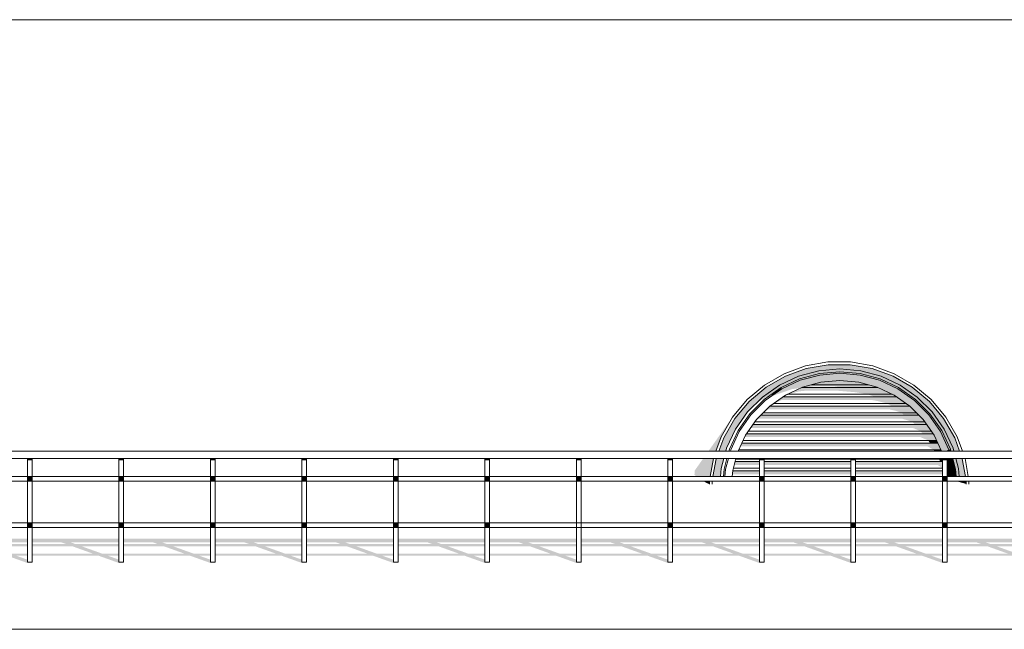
# Model space of a CAD drawing. Header units: millimetres. Extents: x -95523 to 190468, y -7401 to 17692.
# Tile 104 of 139: x 115565 to 120880, y 12304 to 15594. Entities that reach past the tile are written whole.
import ezdxf

# ---------------------------------------------------------------- set-up
doc = ezdxf.new("R2010")
doc.units = ezdxf.units.MM
doc.header["$MEASUREMENT"] = 0
for name, color, linetype in [('1_Кровля (плоская)', 7, 'Continuous'), ('1_Окна слуховые', 7, 'Continuous'), ('Новый_1_Ограждение кровли', 7, 'Continuous')]:
    doc.layers.add(name, color=color, linetype=linetype)
for name, color, linetype, lineweight in [('1_Кровля (плоская)_Ном._пера__120', 7, 'Continuous', 5), ('1_Окна слуховые_Ном._пера__120', 7, 'Continuous', 5), ('Новый_1_Ограждение кровли_Ном._пера__120', 7, 'Continuous', 5)]:
    doc.layers.add(name, color=color, linetype=linetype, lineweight=lineweight)

# ---------------------------------------------------------------- blocks, each defined once
blk = doc.blocks.new('Элемент Разреза_119_1', base_point=(95180.8, -197.5))
at = {"layer": '1_Кровля (плоская)', "linetype": 'Continuous', "lineweight": 0, "true_color": 0x000000}
for points in [[(119365.1, 13337), (119339.3, 13266), (119376.6, 13266), (119380.7, 13281.2), (119428.6, 13384), (119493.6, 13476.9), (119573.8, 13557), (119666.7, 13622.1), (119769.5, 13670), (119879.1, 13699.4), (119992, 13709.3), (120105, 13699.4), (120214.5, 13670), (120317.3, 13622.1), (120410.2, 13557), (120490.4, 13476.9), (120555.5, 13384), (120603.4, 13281.2), (120607.4, 13266), (120638, 13266), (120612.2, 13337), (120552.2, 13440.8), (120475.2, 13532.7), (120383.3, 13609.8), (120279.4, 13669.8), (120166.7, 13710.8), (120048.6, 13731.6), (119928.7, 13731.6), (119810.6, 13710.8), (119697.9, 13669.8), (119594, 13609.8), (119502.2, 13532.7), (119425.1, 13440.8)], [(119283, 13266), (119323.3, 13266), (119351.5, 13343.3), (119412.7, 13449.5)], [(119207.2, 13139.4), (119218, 13128.5), (119292, 13128.5), (119309.2, 13226), (119254.8, 13226), (119208.7, 13160.9)], [(119307.4, 13129.5), (119308.8, 13128.5), (119347.6, 13128.5), (119351.3, 13171.6), (119365.9, 13226), (119324.7, 13226), (119324.1, 13224.3)], [(120652.6, 13226), (120618.2, 13226), (120632.7, 13171.6), (120636.5, 13128.5), (120670.1, 13128.5), (120653.2, 13224.3)], [(119288.3, 13087.6), (119288.3, 13103.5), (119254.2, 13103.5), (119277.1, 13091.6)], [(120619.1, 13103.5), (120663.6, 13091.4), (120674.1, 13087.6), (120674.1, 13103.5)], [(115137.4, 12712.7), (115137.4, 12700.4), (115498.1, 12700.4), (115603.8, 12662.5), (115628.8, 12662.5), (115631.3, 12666), (115606.3, 12666), (115606.3, 12679.5), (115548.1, 12700.4), (115606.3, 12700.4), (115606.3, 12712.7), (115514, 12712.7), (115407.1, 12751.1), (115606.3, 12751.1), (115606.3, 12763.3), (115373, 12763.3), (115344, 12773.7), (115606.3, 12773.7), (115606.3, 12793.3), (115137.4, 12793.3), (115137.4, 12773.7), (115294, 12773.7), (115323, 12763.3), (115137.4, 12763.3), (115137.4, 12751.1), (115357.1, 12751.1), (115464, 12712.7)], [(115631.3, 12712.7), (115631.3, 12700.4), (115992, 12700.4), (116097.8, 12662.5), (116122.8, 12662.5), (116125.3, 12666), (116100.3, 12666), (116100.3, 12679.5), (116042, 12700.4), (116100.3, 12700.4), (116100.3, 12712.7), (116008, 12712.7), (115901, 12751.1), (116100.3, 12751.1), (116100.3, 12763.3), (115867, 12763.3), (115837.9, 12773.7), (116100.3, 12773.7), (116100.3, 12793.3), (115631.3, 12793.3), (115631.3, 12773.7), (115787.9, 12773.7), (115817, 12763.3), (115631.3, 12763.3), (115631.3, 12751.1), (115851, 12751.1), (115958, 12712.7)], [(116125.3, 12712.7), (116125.3, 12700.4), (116486, 12700.4), (116591.7, 12662.5), (116616.7, 12662.5), (116619.2, 12666), (116594.2, 12666), (116594.2, 12679.5), (116536, 12700.4), (116594.2, 12700.4), (116594.2, 12712.7), (116501.9, 12712.7), (116395, 12751.1), (116594.2, 12751.1), (116594.2, 12763.3), (116361, 12763.3), (116331.9, 12773.7), (116594.2, 12773.7), (116594.2, 12793.3), (116125.3, 12793.3), (116125.3, 12773.7), (116281.9, 12773.7), (116311, 12763.3), (116125.3, 12763.3), (116125.3, 12751.1), (116345, 12751.1), (116451.9, 12712.7)], [(116619.2, 12700.4), (116979.9, 12700.4), (117085.7, 12662.5), (117110.7, 12662.5), (117113.2, 12666), (117088.2, 12666), (117088.2, 12679.5), (117029.9, 12700.4), (117088.2, 12700.4), (117088.2, 12712.7), (116995.9, 12712.7), (116888.9, 12751.1), (117088.2, 12751.1), (117088.2, 12763.3), (116854.9, 12763.3), (116825.8, 12773.7), (117088.2, 12773.7), (117088.2, 12793.3), (116619.2, 12793.3), (116619.2, 12773.7), (116775.8, 12773.7), (116804.9, 12763.3), (116619.2, 12763.3), (116619.2, 12751.1), (116838.9, 12751.1), (116945.9, 12712.7), (116619.2, 12712.7)], [(117113.2, 12712.7), (117113.2, 12700.4), (117473.9, 12700.4), (117579.6, 12662.5), (117604.6, 12662.5), (117607.1, 12666), (117582.1, 12666), (117582.1, 12679.5), (117523.9, 12700.4), (117582.1, 12700.4), (117582.1, 12712.7), (117489.8, 12712.7), (117382.9, 12751.1), (117582.1, 12751.1), (117582.1, 12763.3), (117348.9, 12763.3), (117319.8, 12773.7), (117582.1, 12773.7), (117582.1, 12793.3), (117113.2, 12793.3), (117113.2, 12773.7), (117269.8, 12773.7), (117298.9, 12763.3), (117113.2, 12763.3), (117113.2, 12751.1), (117332.9, 12751.1), (117439.8, 12712.7)], [(117607.1, 12700.4), (117967.8, 12700.4), (118073.6, 12662.5), (118098.6, 12662.5), (118101.1, 12666), (118076.1, 12666), (118076.1, 12679.5), (118017.8, 12700.4), (118076.1, 12700.4), (118076.1, 12712.7), (117983.8, 12712.7), (117876.9, 12751.1), (118076.1, 12751.1), (118076.1, 12763.3), (117842.8, 12763.3), (117813.8, 12773.7), (118076.1, 12773.7), (118076.1, 12793.3), (117607.1, 12793.3), (117607.1, 12773.7), (117763.8, 12773.7), (117792.8, 12763.3), (117607.1, 12763.3), (117607.1, 12751.1), (117826.9, 12751.1), (117933.8, 12712.7), (117607.1, 12712.7)], [(118101.1, 12700.4), (118461.8, 12700.4), (118567.5, 12662.5), (118592.5, 12662.5), (118595.1, 12666), (118570.1, 12666), (118570.1, 12679.5), (118511.8, 12700.4), (118570.1, 12700.4), (118570.1, 12712.7), (118477.8, 12712.7), (118370.8, 12751.1), (118570.1, 12751.1), (118570.1, 12763.3), (118336.8, 12763.3), (118307.7, 12773.7), (118570.1, 12773.7), (118570.1, 12793.3), (118101.1, 12793.3), (118101.1, 12773.7), (118257.7, 12773.7), (118286.8, 12763.3), (118101.1, 12763.3), (118101.1, 12751.1), (118320.8, 12751.1), (118427.8, 12712.7), (118101.1, 12712.7)], [(118595.1, 12700.4), (118955.7, 12700.4), (119061.5, 12662.5), (119086.5, 12662.5), (119089, 12666), (119064, 12666), (119064, 12679.5), (119005.7, 12700.4), (119064, 12700.4), (119064, 12712.7), (118971.7, 12712.7), (118864.8, 12751.1), (119064, 12751.1), (119064, 12763.3), (118830.7, 12763.3), (118801.7, 12773.7), (119064, 12773.7), (119064, 12793.3), (118595.1, 12793.3), (118595.1, 12773.7), (118751.7, 12773.7), (118780.7, 12763.3), (118595.1, 12763.3), (118595.1, 12751.1), (118814.8, 12751.1), (118921.7, 12712.7), (118595.1, 12712.7)], [(119089, 12712.7), (119089, 12700.4), (119449.7, 12700.4), (119555.4, 12662.5), (119580.4, 12662.5), (119583, 12666), (119558, 12666), (119558, 12679.5), (119499.7, 12700.4), (119558, 12700.4), (119558, 12712.7), (119465.7, 12712.7), (119358.7, 12751.1), (119558, 12751.1), (119558, 12763.3), (119324.7, 12763.3), (119295.6, 12773.7), (119558, 12773.7), (119558, 12793.3), (119089, 12793.3), (119089, 12773.7), (119245.6, 12773.7), (119274.7, 12763.3), (119089, 12763.3), (119089, 12751.1), (119308.7, 12751.1), (119415.7, 12712.7)], [(119583, 12700.4), (119943.7, 12700.4), (120049.4, 12662.5), (120074.4, 12662.5), (120076.9, 12666), (120051.9, 12666), (120051.9, 12679.5), (119993.7, 12700.4), (120051.9, 12700.4), (120051.9, 12712.7), (119959.6, 12712.7), (119852.7, 12751.1), (120051.9, 12751.1), (120051.9, 12763.3), (119818.6, 12763.3), (119789.6, 12773.7), (120051.9, 12773.7), (120051.9, 12793.3), (119583, 12793.3), (119583, 12773.7), (119739.6, 12773.7), (119768.6, 12763.3), (119583, 12763.3), (119583, 12751.1), (119802.7, 12751.1), (119909.6, 12712.7), (119583, 12712.7)], [(120076.9, 12712.7), (120076.9, 12700.4), (120437.6, 12700.4), (120543.4, 12662.5), (120568.4, 12662.5), (120570.9, 12666), (120545.9, 12666), (120545.9, 12679.5), (120487.6, 12700.4), (120545.9, 12700.4), (120545.9, 12712.7), (120453.6, 12712.7), (120346.6, 12751.1), (120545.9, 12751.1), (120545.9, 12763.3), (120312.6, 12763.3), (120283.5, 12773.7), (120545.9, 12773.7), (120545.9, 12793.3), (120076.9, 12793.3), (120076.9, 12773.7), (120233.5, 12773.7), (120262.6, 12763.3), (120076.9, 12763.3), (120076.9, 12751.1), (120296.6, 12751.1), (120403.6, 12712.7)], [(120570.9, 12712.7), (120570.9, 12700.4), (120931.6, 12700.5), (121037.3, 12662.5), (121062.3, 12662.5), (121064.8, 12666), (121039.8, 12666), (121039.8, 12679.5), (120981.6, 12700.5), (121039.8, 12700.5), (121039.8, 12712.7), (120947.5, 12712.7), (120840.6, 12751.1), (121039.8, 12751.1), (121039.8, 12763.3), (120806.6, 12763.3), (120777.5, 12773.7), (121039.8, 12773.7), (121039.8, 12793.3), (120570.9, 12793.3), (120570.9, 12773.7), (120727.5, 12773.7), (120756.6, 12763.3), (120570.9, 12763.3), (120570.9, 12751.1), (120790.6, 12751.1), (120897.5, 12712.7)]]:
    blk.add_hatch(color=18, dxfattribs=at).paths.add_polyline_path(points)
at = {"layer": '1_Кровля (плоская)_Ном._пера__120', "color": 7, "linetype": 'Continuous', "lineweight": 5}
for p, q in [((123880.4, 15594.3), (108891.6, 15594.2)), ((108678.4, 12303.6), (145817.9, 12303.7))]:
    blk.add_line(p, q, dxfattribs=at)
blk = doc.blocks.new('Элемент Разреза_120_1', base_point=(95180.8, -197.5))
at = {"layer": '1_Кровля (плоская)_Ном._пера__120', "color": 7, "linetype": 'Continuous', "lineweight": 5}
blk.add_line((108891.6, 15594.3), (123882.8, 15594.3), dxfattribs=at)
blk = doc.blocks.new('Элемент Разреза_208_1', base_point=(95180.8, -197.5))
at = {"layer": 'Новый_1_Ограждение кровли_Ном._пера__120', "color": 7, "linetype": 'Continuous', "lineweight": 5}
for p, q in [((109197.4, 13266), (141798.4, 13266)), ((109197.4, 13226), (141798.4, 13226))]:
    blk.add_line(p, q, dxfattribs=at)
blk = doc.blocks.new('Элемент Разреза_209_1', base_point=(95180.8, -197.5))
at = {"layer": 'Новый_1_Ограждение кровли_Ном._пера__120', "color": 7, "linetype": 'Continuous', "lineweight": 5}
for p, q in [((115137.4, 12878.5), (115606.3, 12878.5)), ((115606.3, 12878.5), (115631.3, 12878.5)), ((115631.3, 12878.5), (116100.3, 12878.5)), ((116100.3, 12878.5), (116125.3, 12878.5)), ((116125.3, 12878.5), (116594.2, 12878.5)), ((116594.2, 12878.5), (116619.2, 12878.5)), ((116619.2, 12878.5), (117088.2, 12878.5)), ((117088.2, 12878.5), (117113.2, 12878.5)), ((117113.2, 12878.5), (117582.1, 12878.5)), ((117582.1, 12878.5), (117607.1, 12878.5)), ((117607.1, 12878.5), (118076.1, 12878.5)), ((118076.1, 12878.5), (118101.1, 12878.5)), ((118101.1, 12878.5), (118570.1, 12878.5)), ((118570.1, 12878.5), (118595.1, 12878.5)), ((118595.1, 12878.5), (119064, 12878.5)), ((119064, 12878.5), (119089, 12878.5)), ((119089, 12878.5), (119558, 12878.5)), ((119558, 12878.5), (119583, 12878.5)), ((119583, 12878.5), (120051.9, 12878.5)), ((120051.9, 12878.5), (120076.9, 12878.5)), ((120076.9, 12878.5), (120545.9, 12878.5)), ((120545.9, 12878.5), (120570.9, 12878.5)), ((120570.9, 12878.5), (121039.8, 12878.5)), ((115137.4, 12853.5), (115606.3, 12853.5)), ((115606.3, 12853.5), (115631.3, 12853.5)), ((115631.3, 12853.5), (116100.3, 12853.5)), ((116100.3, 12853.5), (116125.3, 12853.5)), ((116125.3, 12853.5), (116594.2, 12853.5)), ((116594.2, 12853.5), (116619.2, 12853.5)), ((116619.2, 12853.5), (117088.2, 12853.5)), ((117088.2, 12853.5), (117113.2, 12853.5)), ((117113.2, 12853.5), (117582.1, 12853.5)), ((117582.1, 12853.5), (117607.1, 12853.5)), ((117607.1, 12853.5), (118076.1, 12853.5)), ((118076.1, 12853.5), (118101.1, 12853.5)), ((118101.1, 12853.5), (118570.1, 12853.5)), ((118570.1, 12853.5), (118595.1, 12853.5)), ((118595.1, 12853.5), (119064, 12853.5)), ((119064, 12853.5), (119089, 12853.5)), ((119089, 12853.5), (119558, 12853.5)), ((119558, 12853.5), (119583, 12853.5)), ((119583, 12853.5), (120051.9, 12853.5)), ((120051.9, 12853.5), (120076.9, 12853.5)), ((120076.9, 12853.5), (120545.9, 12853.5)), ((120545.9, 12853.5), (120570.9, 12853.5)), ((120570.9, 12853.5), (121039.8, 12853.5))]:
    blk.add_line(p, q, dxfattribs=at)
blk = doc.blocks.new('Элемент Разреза_210_1', base_point=(95180.8, -197.5))
at = {"layer": 'Новый_1_Ограждение кровли_Ном._пера__120', "color": 7, "linetype": 'Continuous', "lineweight": 5}
for p, q in [((115137.4, 13128.5), (115606.3, 13128.5)), ((115606.3, 13128.5), (115631.3, 13128.5)), ((115631.3, 13128.5), (116100.3, 13128.5)), ((116100.3, 13128.5), (116125.3, 13128.5)), ((116125.3, 13128.5), (116594.2, 13128.5)), ((116594.2, 13128.5), (116619.2, 13128.5)), ((116619.2, 13128.5), (117088.2, 13128.5)), ((117088.2, 13128.5), (117113.2, 13128.5)), ((117113.2, 13128.5), (117582.1, 13128.5)), ((117582.1, 13128.5), (117607.1, 13128.5)), ((117607.1, 13128.5), (118076.1, 13128.5)), ((118076.1, 13128.5), (118101.1, 13128.5)), ((118101.1, 13128.5), (118570.1, 13128.5)), ((118570.1, 13128.5), (118595.1, 13128.5)), ((118595.1, 13128.5), (119064, 13128.5)), ((119064, 13128.5), (119089, 13128.5)), ((119089, 13128.5), (119558, 13128.5)), ((119558, 13128.5), (119583, 13128.5)), ((119583, 13128.5), (120051.9, 13128.5)), ((120051.9, 13128.5), (120076.9, 13128.5)), ((120076.9, 13128.5), (120545.9, 13128.5)), ((120545.9, 13128.5), (120570.9, 13128.5)), ((120570.9, 13128.5), (121039.8, 13128.5)), ((115137.4, 13103.5), (115606.3, 13103.5)), ((115606.3, 13103.5), (115631.3, 13103.5)), ((115631.3, 13103.5), (116100.3, 13103.5)), ((116100.3, 13103.5), (116125.3, 13103.5)), ((116125.3, 13103.5), (116594.2, 13103.5)), ((116594.2, 13103.5), (116619.2, 13103.5)), ((116619.2, 13103.5), (117088.2, 13103.5)), ((117088.2, 13103.5), (117113.2, 13103.5)), ((117113.2, 13103.5), (117582.1, 13103.5)), ((117582.1, 13103.5), (117607.1, 13103.5)), ((117607.1, 13103.5), (118076.1, 13103.5)), ((118076.1, 13103.5), (118101.1, 13103.5)), ((118101.1, 13103.5), (118570.1, 13103.5)), ((118570.1, 13103.5), (118595.1, 13103.5)), ((118595.1, 13103.5), (119064, 13103.5)), ((119064, 13103.5), (119089, 13103.5)), ((119089, 13103.5), (119558, 13103.5)), ((119558, 13103.5), (119583, 13103.5)), ((119583, 13103.5), (120051.9, 13103.5)), ((120051.9, 13103.5), (120076.9, 13103.5)), ((120076.9, 13103.5), (120545.9, 13103.5)), ((120545.9, 13103.5), (120570.9, 13103.5)), ((120570.9, 13103.5), (121039.8, 13103.5))]:
    blk.add_line(p, q, dxfattribs=at)
blk = doc.blocks.new('Элемент Разреза_530_1', base_point=(95180.8, -197.5))
at = {"layer": '1_Окна слуховые_Ном._пера__120', "color": 7, "linetype": 'Continuous', "lineweight": 5}
for p, q in [((119691.5, 13683.4), (119806.7, 13725.3)), ((119806.7, 13725.3), (119927.4, 13746.6)), ((119810.6, 13710.8), (119928.7, 13731.6)), ((119927.4, 13746.6), (120049.9, 13746.6)), ((119928.7, 13731.6), (120048.6, 13731.6)), ((120048.6, 13731.6), (120166.7, 13710.8)), ((120049.9, 13746.6), (120170.6, 13725.3)), ((120170.6, 13725.3), (120285.8, 13683.4)), ((119585.4, 13622.1), (119691.5, 13683.4)), ((119594, 13609.8), (119697.9, 13669.8)), ((119697.9, 13669.8), (119810.6, 13710.8)), ((120166.7, 13710.8), (120279.4, 13669.8)), ((120279.4, 13669.8), (120383.3, 13609.8)), ((120285.8, 13683.4), (120391.9, 13622.1)), ((119491.5, 13543.3), (119585.4, 13622.1)), ((119502.2, 13532.7), (119594, 13609.8)), ((120383.3, 13609.8), (120475.2, 13532.7)), ((120391.9, 13622.1), (120485.8, 13543.3)), ((119412.7, 13449.5), (119491.5, 13543.3)), ((119425.1, 13440.8), (119502.2, 13532.7)), ((120475.2, 13532.7), (120552.2, 13440.8)), ((120485.8, 13543.3), (120564.6, 13449.5)), ((119351.5, 13343.3), (119412.7, 13449.5)), ((120564.6, 13449.5), (120625.9, 13343.3)), ((119365.1, 13337), (119425.1, 13440.8)), ((120552.2, 13440.8), (120612.2, 13337)), ((119323.3, 13266), (119351.5, 13343.3)), ((120625.9, 13343.3), (120654, 13266)), ((119339.3, 13266), (119365.1, 13337)), ((120612.2, 13337), (120638, 13266)), ((119292, 13128.5), (119309.2, 13226)), ((119307.2, 13128.5), (119324.1, 13224.3)), ((119324.1, 13224.3), (119324.7, 13226)), ((120652.6, 13226), (120653.2, 13224.3)), ((120653.2, 13224.3), (120670.1, 13128.5)), ((120668.2, 13226), (120685.3, 13128.5)), ((119288.3, 13087.6), (119288.3, 13103.5)), ((119303.3, 13087.6), (119303.3, 13103.5)), ((120674.1, 13103.5), (120674.1, 13087.6)), ((120689.1, 13103.5), (120689.1, 13087.6))]:
    blk.add_line(p, q, dxfattribs=at)
blk = doc.blocks.new('Элемент Разреза_531_1', base_point=(95180.8, -197.5))
at = {"layer": '1_Окна слуховые', "linetype": 'Continuous', "lineweight": 0, "true_color": 0x000000}
for points in [[(119573.8, 13557), (119544, 13527.2), (119628.3, 13575.9), (119674.7, 13608.3), (119774.9, 13655.1), (119881.8, 13683.7), (119992, 13693.4), (120102.2, 13683.7), (120209.1, 13655.1), (120309.4, 13608.3), (120400, 13544.9), (120478.3, 13466.7), (120541.7, 13376), (120588.5, 13275.7), (120591.1, 13266), (120607.4, 13266), (120603.4, 13281.2), (120555.5, 13384), (120490.4, 13476.9), (120410.2, 13557), (120317.3, 13622.1), (120214.5, 13670), (120105, 13699.4), (119992, 13709.3), (119879.1, 13699.4), (119769.5, 13670), (119666.7, 13622.1)], [(119883.2, 13675.9), (119777.7, 13647.6), (119678.6, 13601.5), (119777.7, 13647.6)], [(119883.2, 13675.9), (119881.8, 13683.7), (119774.9, 13655.1), (119777.7, 13647.6)], [(119890.1, 13636.8), (119883.2, 13675.9), (119777.7, 13647.6), (119791.2, 13610.4)], [(119992, 13685.4), (119992, 13693.4), (119881.8, 13683.7), (119883.2, 13675.9)], [(120100.9, 13675.9), (119992, 13685.4), (119883.2, 13675.9), (119992, 13685.4)], [(119992, 13645.8), (119992, 13685.4), (119883.2, 13675.9), (119890.1, 13636.8)], [(120100.9, 13675.9), (120102.2, 13683.7), (119992, 13693.4), (119992, 13685.4)], [(120094, 13636.8), (120100.9, 13675.9), (119992, 13685.4), (119992, 13645.8)], [(120192.8, 13610.4), (120206.4, 13647.6), (120100.9, 13675.9), (120094, 13636.8)], [(120206.4, 13647.6), (120209.1, 13655.1), (120102.2, 13683.7), (120100.9, 13675.9)], [(120305.4, 13601.5), (120206.4, 13647.6), (120100.9, 13675.9), (120206.4, 13647.6)], [(119628.3, 13575.9), (119622.2, 13562.7), (119621.4, 13561.4), (119678.6, 13601.5), (119674.7, 13608.3)], [(119777.7, 13647.6), (119774.9, 13655.1), (119674.7, 13608.3), (119678.6, 13601.5)], [(119777.7, 13647.6), (119678.6, 13601.5), (119688.6, 13584.2), (119732, 13599.6), (119785.1, 13607.5), (119791.2, 13610.4)], [(119890.1, 13636.8), (119791.2, 13610.4), (119698.5, 13567.1), (119791.2, 13610.3)], [(119711, 13572.9), (119717.4, 13572.9), (119771.4, 13588.1), (119801.1, 13590.9), (119985.3, 13590.9), (120076.6, 13583.3), (120140.3, 13572.9), (120273, 13572.9), (120196.4, 13608.7), (119787.6, 13608.7)], [(119787.6, 13608.7), (119813.6, 13608.7), (119845.8, 13614.3), (119965.7, 13614.3), (119997.8, 13608.7), (120196.4, 13608.7), (120192.8, 13610.3), (120145.8, 13622.9), (119838.2, 13622.9), (119791.2, 13610.3)], [(119838.2, 13622.9), (120145.8, 13622.9), (120094, 13636.8), (119992, 13645.8), (119890.1, 13636.8)], [(120094, 13636.8), (119992, 13645.8), (119890.1, 13636.8), (119992, 13645.8)], [(120285.6, 13567.1), (120192.8, 13610.4), (120094, 13636.8), (120192.8, 13610.3)], [(120285.6, 13567.1), (120305.4, 13601.5), (120206.4, 13647.6), (120192.8, 13610.4)], [(120305.4, 13601.5), (120309.4, 13608.3), (120209.1, 13655.1), (120206.4, 13647.6)], [(120394.9, 13538.8), (120400, 13544.9), (120309.4, 13608.3), (120305.4, 13601.5)], [(119678.6, 13601.5), (119589.1, 13538.8), (119591.1, 13540.2)], [(119698.5, 13567.1), (119614.6, 13508.4), (119616.6, 13509.8)], [(119621.4, 13561.4), (119688.6, 13584.2), (119678.6, 13601.5)], [(119635.4, 13522.9), (119638.6, 13522.9), (119677.1, 13540.9), (120167, 13540.9), (120186.1, 13537.8), (120247.7, 13522.9), (120348.6, 13522.9), (120297.6, 13558.7), (119686.4, 13558.7)], [(119686.4, 13558.7), (119689.6, 13558.7), (119695.4, 13562.7), (119717.4, 13572.9), (119711, 13572.9), (119698.5, 13567.1)], [(120273, 13572.9), (120140.3, 13572.9), (120179.5, 13558.7), (120297.6, 13558.7), (120285.6, 13567.1)], [(120369.4, 13508.4), (120394.9, 13538.8), (120305.4, 13601.5), (120285.6, 13567.1)], [(120441.8, 13436), (120369.4, 13508.4), (120285.6, 13567.1), (120369.4, 13508.4)], [(120472.2, 13461.5), (120394.9, 13538.8), (120305.4, 13601.5), (120394.9, 13538.8)], [(119589.1, 13538.8), (119511.9, 13461.5), (119585.7, 13535.4)], [(119542.3, 13436), (119611.2, 13505), (119614.6, 13508.4)], [(119579.2, 13472.9), (119580.5, 13472.9), (119600.6, 13488.5), (119605.6, 13490.9), (120259.8, 13490.9), (120293.5, 13482.8), (120323.7, 13472.9), (120404.9, 13472.9), (120369.4, 13508.4), (120369, 13508.7), (119615, 13508.7), (119614.7, 13508.4)], [(119635.4, 13522.9), (119615, 13508.7), (119618.2, 13508.7), (119638.6, 13522.9)], [(120247.7, 13522.9), (120272.4, 13508.7), (120369, 13508.7), (120348.6, 13522.9)], [(120441.8, 13436), (120472.2, 13461.5), (120394.9, 13538.8), (120369.4, 13508.4)], [(120472.2, 13461.6), (120478.3, 13466.7), (120400, 13544.9), (120394.9, 13538.8)], [(119449.2, 13372), (119511.2, 13460.5), (119511.9, 13461.5)], [(119536.2, 13427.4), (119553.6, 13440.9), (120328.2, 13440.9), (120383.3, 13422.9), (120450.9, 13422.9), (120441.8, 13436), (120419.1, 13458.7), (119564.9, 13458.7), (119542.3, 13436)], [(119579.2, 13472.9), (119564.9, 13458.7), (119566.2, 13458.7), (119580.5, 13472.9)], [(120323.7, 13472.9), (120340.7, 13458.7), (120419.1, 13458.7), (120404.9, 13472.9)], [(120500.5, 13352.2), (120534.8, 13372), (120472.2, 13461.5), (120441.8, 13436)], [(120534.8, 13372.1), (120541.7, 13376), (120478.3, 13466.7), (120472.2, 13461.6)], [(120581, 13273), (120534.8, 13372.1), (120472.2, 13461.5), (120534.8, 13372)], [(119483.6, 13352.2), (119541.6, 13435.1), (119542.3, 13436)], [(119523.1, 13408.7), (119510.7, 13390.9), (120385.4, 13390.9), (120427.9, 13372.9), (120485.9, 13372.9), (120460.9, 13408.7)], [(120450.9, 13422.9), (120383.3, 13422.9), (120392.2, 13415.4), (120397.9, 13408.7), (120460.9, 13408.7)], [(120441.8, 13436), (120500.5, 13352.2), (120540.6, 13266), (120540.7, 13266), (120500.5, 13352.2)], [(119447.2, 13367.7), (119403.1, 13273), (119449.2, 13372)], [(119443.4, 13266), (119443.4, 13266), (119483.6, 13352.2), (119481.6, 13347.9)], [(119478.3, 13340.9), (120427.3, 13340.9), (120469.1, 13323.3), (120469.7, 13322.9), (120514.1, 13322.9), (120500.5, 13352.2), (120495.9, 13358.7), (119488.1, 13358.7), (119483.6, 13352.2)], [(120427.9, 13372.9), (120439.9, 13358.7), (120495.9, 13358.7), (120485.9, 13372.9)], [(120500.5, 13352.2), (120540.7, 13266), (120561.8, 13266), (120581, 13273), (120534.8, 13372)], [(120581, 13273), (120588.5, 13275.7), (120541.7, 13376), (120534.8, 13372.1)], [(119455, 13290.9), (120465.4, 13290.9), (120498.6, 13272.9), (120537.4, 13272.9), (120520.8, 13308.7), (119463.3, 13308.7)], [(120469.7, 13322.9), (120477.9, 13308.7), (120520.8, 13308.7), (120514.1, 13322.9)], [(119403, 13273), (119401.2, 13266), (119401.2, 13266)], [(120498.6, 13272.9), (120502.5, 13266), (120540.6, 13266), (120537.4, 13272.9)], [(120581, 13273), (120561.8, 13266), (120582.9, 13266)], [(120581, 13273), (120582.9, 13266), (120591.1, 13266), (120588.5, 13275.7)], [(120581, 13273), (120582.9, 13266), (120582.9, 13266)], [(119374.8, 13167.5), (119390.5, 13226), (119390.5, 13226), (119375.4, 13169.9)], [(119413.9, 13160.6), (119431.4, 13226), (119431.4, 13226), (119414.5, 13163)], [(119426.7, 13208.7), (119422, 13190.9), (119558, 13190.9), (119558, 13208.7)], [(119583, 13208.7), (119583, 13190.9), (120051.9, 13190.9), (120051.9, 13208.7)], [(120076.9, 13208.7), (120076.9, 13190.9), (120520.7, 13190.9), (120545.9, 13173.3), (120545.9, 13208.7)], [(120545.9, 13226), (120521.7, 13226), (120527.4, 13222.9), (120545.9, 13222.9)], [(120545.9, 13222.9), (120527.4, 13222.9), (120529.3, 13219.7), (120533.3, 13208.7), (120545.9, 13208.7)], [(120593.6, 13226), (120570.9, 13226), (120570.9, 13160.7), (120609.3, 13167.5)], [(120593.6, 13226), (120593.6, 13226), (120609.3, 13167.5), (120612.7, 13128.5), (120609.3, 13167.5)], [(120601.8, 13226), (120593.6, 13226), (120609.3, 13167.5), (120617.1, 13168.9)], [(120618.2, 13226), (120601.8, 13226), (120617.1, 13168.9), (120620.6, 13128.5), (120636.5, 13128.5), (120632.7, 13171.6)], [(119374.6, 13165.7), (119371.4, 13128.5), (119374.8, 13167.5)], [(119411.1, 13128.5), (119413.9, 13160.6), (119413.7, 13158.8)], [(119412.1, 13140.9), (119558, 13140.9), (119558, 13158.7), (119413.7, 13158.7)], [(119583, 13158.7), (119583, 13140.9), (120051.9, 13140.9), (120051.9, 13158.7)], [(120076.9, 13158.7), (120076.9, 13140.9), (120538.9, 13140.9), (120545.9, 13136), (120545.9, 13158.7)], [(120570.9, 13153.1), (120573, 13128.5), (120612.7, 13128.5), (120609.3, 13167.5), (120570.9, 13160.7)], [(120570.9, 13153), (120573, 13128.5), (120570.9, 13153.1)], [(120570.9, 13128.5), (120573, 13128.5), (120570.9, 13153)], [(120617.1, 13168.9), (120609.3, 13167.5), (120612.7, 13128.5), (120620.6, 13128.5)]]:
    blk.add_hatch(color=18, dxfattribs=at).paths.add_polyline_path(points)
at = {"layer": '1_Окна слуховые_Ном._пера__120', "color": 7, "linetype": 'Continuous', "lineweight": 5}
for p, q in [((119769.5, 13670), (119666.7, 13622.1)), ((119879.1, 13699.4), (119769.5, 13670)), ((119881.8, 13683.7), (119774.9, 13655.1)), ((119883.2, 13675.9), (119777.7, 13647.6)), ((119992, 13709.3), (119879.1, 13699.4)), ((119992, 13693.4), (119881.8, 13683.7)), ((119992, 13685.4), (119883.2, 13675.9)), ((120105, 13699.4), (119992, 13709.3)), ((120102.2, 13683.7), (119992, 13693.4)), ((120100.9, 13675.9), (119992, 13685.4)), ((120206.4, 13647.6), (120100.9, 13675.9)), ((120209.1, 13655.1), (120102.2, 13683.7)), ((120214.5, 13670), (120105, 13699.4)), ((120317.3, 13622.1), (120214.5, 13670)), ((119666.7, 13622.1), (119573.8, 13557)), ((119674.7, 13608.3), (119584, 13544.9)), ((119774.9, 13655.1), (119674.7, 13608.3)), ((119777.7, 13647.6), (119678.6, 13601.5)), ((119791.2, 13610.3), (119698.5, 13567.1)), ((120196.4, 13608.7), (119787.6, 13608.7)), ((119890.1, 13636.8), (119791.2, 13610.3)), ((120145.8, 13622.9), (119838.2, 13622.9)), ((119992, 13645.8), (119890.1, 13636.8)), ((120094, 13636.8), (119992, 13645.8)), ((120192.8, 13610.3), (120094, 13636.8)), ((120285.6, 13567.1), (120192.8, 13610.3)), ((120305.4, 13601.5), (120206.4, 13647.6)), ((120309.4, 13608.3), (120209.1, 13655.1)), ((120400, 13544.9), (120309.4, 13608.3)), ((120410.2, 13557), (120317.3, 13622.1)), ((119573.8, 13557), (119493.6, 13476.9)), ((119678.6, 13601.5), (119589.1, 13538.8)), ((119698.5, 13567.1), (119614.7, 13508.4)), ((120297.6, 13558.7), (119686.4, 13558.7)), ((120273, 13572.9), (119711, 13572.9)), ((120369.4, 13508.4), (120285.6, 13567.1)), ((120394.9, 13538.8), (120305.4, 13601.5)), ((120490.4, 13476.9), (120410.2, 13557)), ((119584, 13544.9), (119505.8, 13466.7)), ((119589.1, 13538.8), (119511.9, 13461.5)), ((119614.7, 13508.4), (119542.3, 13436)), ((120369, 13508.7), (119615, 13508.7)), ((120348.6, 13522.9), (119635.4, 13522.9)), ((120441.8, 13436), (120369.4, 13508.4)), ((120472.2, 13461.5), (120394.9, 13538.8)), ((120478.3, 13466.7), (120400, 13544.9)), ((119493.6, 13476.9), (119428.6, 13384)), ((119505.8, 13466.7), (119442.3, 13376)), ((119511.9, 13461.5), (119449.2, 13372.1)), ((120419.1, 13458.7), (119564.9, 13458.7)), ((120404.9, 13472.9), (119579.2, 13472.9)), ((120534.8, 13372.1), (120472.2, 13461.5)), ((120541.7, 13376), (120478.3, 13466.7)), ((120555.5, 13384), (120490.4, 13476.9)), ((119542.3, 13436), (119483.6, 13352.2)), ((120460.9, 13408.7), (119523.1, 13408.7)), ((120450.9, 13422.9), (119533.1, 13422.9)), ((120500.5, 13352.2), (120441.8, 13436)), ((119428.6, 13384), (119380.7, 13281.2)), ((119442.3, 13376), (119395.6, 13275.7)), ((119449.2, 13372.1), (119403, 13273)), ((119483.6, 13352.2), (119443.4, 13266)), ((120495.9, 13358.7), (119488.1, 13358.7)), ((120485.9, 13372.9), (119498.1, 13372.9)), ((120540.6, 13266), (120500.5, 13352.2)), ((120581, 13273), (120534.8, 13372.1)), ((120588.5, 13275.7), (120541.7, 13376)), ((120603.4, 13281.2), (120555.5, 13384)), ((120520.8, 13308.7), (119463.3, 13308.7)), ((120514.1, 13322.9), (119469.9, 13322.9)), ((119380.7, 13281.2), (119376.6, 13266)), ((119395.6, 13275.7), (119393, 13266)), ((119403, 13273), (119401.2, 13266)), ((120537.4, 13272.9), (119446.6, 13272.9)), ((120582.9, 13266), (120581, 13273)), ((120591.1, 13266), (120588.5, 13275.7)), ((120607.4, 13266), (120603.4, 13281.2)), ((119365.9, 13226), (119351.3, 13171.6)), ((119382.3, 13226), (119367, 13168.9)), ((119390.5, 13226), (119374.8, 13167.5)), ((119431.4, 13226), (119413.9, 13160.6)), ((119558, 13208.7), (119426.7, 13208.7)), ((119558, 13222.9), (119430.6, 13222.9)), ((120051.9, 13222.9), (119583, 13222.9)), ((120051.9, 13208.7), (119583, 13208.7)), ((120545.9, 13222.9), (120076.9, 13222.9)), ((120545.9, 13208.7), (120076.9, 13208.7)), ((120609.3, 13167.5), (120593.6, 13226)), ((120617.1, 13168.9), (120601.8, 13226)), ((120632.7, 13171.6), (120618.2, 13226)), ((119351.3, 13171.6), (119347.6, 13128.5)), ((119367, 13168.9), (119363.4, 13128.5)), ((119374.8, 13167.5), (119371.4, 13128.5)), ((119413.9, 13160.6), (119411.1, 13128.5)), ((119558, 13158.7), (119413.7, 13158.7)), ((119558, 13172.9), (119417.2, 13172.9)), ((120051.9, 13172.9), (119583, 13172.9)), ((120051.9, 13158.7), (119583, 13158.7)), ((120545.9, 13172.9), (120076.9, 13172.9)), ((120545.9, 13158.7), (120076.9, 13158.7)), ((120573, 13128.5), (120570.9, 13153)), ((120612.7, 13128.5), (120609.3, 13167.5)), ((120620.6, 13128.5), (120617.1, 13168.9)), ((120636.5, 13128.5), (120632.7, 13171.6))]:
    blk.add_line(p, q, dxfattribs=at)
blk = doc.blocks.new('Элемент Разреза_591_1', base_point=(95180.8, -197.5))
at = {"layer": 'Новый_1_Ограждение кровли', "linetype": 'Continuous', "lineweight": 0, "true_color": 0x000000}
for points in [[(115606.3, 13226), (115606.3, 13215.4), (115631.3, 13215.4), (115631.3, 13226)], [(115631.3, 13128.5), (115606.3, 13128.5), (115606.3, 13103.5), (115631.3, 13103.5)], [(115631.3, 12878.5), (115606.3, 12878.5), (115606.3, 12853.5), (115631.3, 12853.5)]]:
    blk.add_hatch(color=18, dxfattribs=at).paths.add_polyline_path(points)
at = {"layer": 'Новый_1_Ограждение кровли_Ном._пера__120', "color": 7, "linetype": 'Continuous', "lineweight": 5}
for p, q in [((115606.3, 13128.5), (115606.3, 13226)), ((115631.3, 13128.5), (115631.3, 13226)), ((115606.3, 13103.5), (115606.3, 13128.5)), ((115631.3, 13103.5), (115631.3, 13128.5)), ((115606.3, 12878.5), (115606.3, 13103.5)), ((115631.3, 12878.5), (115631.3, 13103.5)), ((115606.3, 12853.5), (115606.3, 12878.5)), ((115631.3, 12853.5), (115631.3, 12878.5)), ((115606.3, 12666), (115606.3, 12853.5)), ((115631.3, 12666), (115631.3, 12853.5)), ((115606.3, 12666), (115631.3, 12666))]:
    blk.add_line(p, q, dxfattribs=at)
blk = doc.blocks.new('Элемент Разреза_592_1', base_point=(95180.8, -197.5))
at = {"layer": 'Новый_1_Ограждение кровли', "linetype": 'Continuous', "lineweight": 0, "true_color": 0x000000}
for points in [[(116100.3, 13226), (116100.3, 13215.4), (116125.3, 13215.4), (116125.3, 13226)], [(116100.3, 13103.5), (116125.3, 13103.5), (116125.3, 13128.5), (116100.3, 13128.5)], [(116125.3, 12878.5), (116100.3, 12878.5), (116100.3, 12853.5), (116125.3, 12853.5)]]:
    blk.add_hatch(color=18, dxfattribs=at).paths.add_polyline_path(points)
at = {"layer": 'Новый_1_Ограждение кровли_Ном._пера__120', "color": 7, "linetype": 'Continuous', "lineweight": 5}
for p, q in [((116100.3, 13128.5), (116100.3, 13226)), ((116125.3, 13128.5), (116125.3, 13226)), ((116100.3, 13103.5), (116100.3, 13128.5)), ((116125.3, 13103.5), (116125.3, 13128.5)), ((116100.3, 12878.5), (116100.3, 13103.5)), ((116125.3, 12878.5), (116125.3, 13103.5)), ((116100.3, 12853.5), (116100.3, 12878.5)), ((116125.3, 12853.5), (116125.3, 12878.5)), ((116100.3, 12666), (116100.3, 12853.5)), ((116125.3, 12666), (116125.3, 12853.5)), ((116100.3, 12666), (116125.3, 12666))]:
    blk.add_line(p, q, dxfattribs=at)
blk = doc.blocks.new('Элемент Разреза_593_1', base_point=(95180.8, -197.5))
at = {"layer": 'Новый_1_Ограждение кровли', "linetype": 'Continuous', "lineweight": 0, "true_color": 0x000000}
for points in [[(116594.2, 13226), (116594.2, 13215.4), (116619.2, 13215.4), (116619.2, 13226)], [(116619.2, 13128.5), (116594.2, 13128.5), (116594.2, 13103.5), (116619.2, 13103.5)], [(116619.2, 12878.5), (116594.2, 12878.5), (116594.2, 12853.5), (116619.2, 12853.5)]]:
    blk.add_hatch(color=18, dxfattribs=at).paths.add_polyline_path(points)
at = {"layer": 'Новый_1_Ограждение кровли_Ном._пера__120', "color": 7, "linetype": 'Continuous', "lineweight": 5}
for p, q in [((116594.2, 13128.5), (116594.2, 13226)), ((116619.2, 13128.5), (116619.2, 13226)), ((116594.2, 13103.5), (116594.2, 13128.5)), ((116619.2, 13103.5), (116619.2, 13128.5)), ((116594.2, 12878.5), (116594.2, 13103.5)), ((116619.2, 12878.5), (116619.2, 13103.5)), ((116594.2, 12853.5), (116594.2, 12878.5)), ((116619.2, 12853.5), (116619.2, 12878.5)), ((116594.2, 12666), (116594.2, 12853.5)), ((116619.2, 12666), (116619.2, 12853.5)), ((116594.2, 12666), (116619.2, 12666))]:
    blk.add_line(p, q, dxfattribs=at)
blk = doc.blocks.new('Элемент Разреза_594_1', base_point=(95180.8, -197.5))
at = {"layer": 'Новый_1_Ограждение кровли', "linetype": 'Continuous', "lineweight": 0, "true_color": 0x000000}
for points in [[(117088.2, 13226), (117088.2, 13215.4), (117113.2, 13215.4), (117113.2, 13226)], [(117113.2, 13128.5), (117088.2, 13128.5), (117088.2, 13103.5), (117113.2, 13103.5)], [(117113.2, 12878.5), (117088.2, 12878.5), (117088.2, 12853.5), (117113.2, 12853.5)]]:
    blk.add_hatch(color=18, dxfattribs=at).paths.add_polyline_path(points)
at = {"layer": 'Новый_1_Ограждение кровли_Ном._пера__120', "color": 7, "linetype": 'Continuous', "lineweight": 5}
for p, q in [((117088.2, 13128.5), (117088.2, 13226)), ((117113.2, 13128.5), (117113.2, 13226)), ((117088.2, 13103.5), (117088.2, 13128.5)), ((117113.2, 13103.5), (117113.2, 13128.5)), ((117088.2, 12878.5), (117088.2, 13103.5)), ((117113.2, 12878.5), (117113.2, 13103.5)), ((117088.2, 12853.5), (117088.2, 12878.5)), ((117113.2, 12853.5), (117113.2, 12878.5)), ((117088.2, 12666), (117088.2, 12853.5)), ((117113.2, 12666), (117113.2, 12853.5)), ((117088.2, 12666), (117113.2, 12666))]:
    blk.add_line(p, q, dxfattribs=at)
blk = doc.blocks.new('Элемент Разреза_595_1', base_point=(95180.8, -197.5))
at = {"layer": 'Новый_1_Ограждение кровли', "linetype": 'Continuous', "lineweight": 0, "true_color": 0x000000}
for points in [[(117582.1, 13226), (117582.1, 13215.4), (117607.1, 13215.4), (117607.1, 13226)], [(117607.1, 13128.5), (117582.1, 13128.5), (117582.1, 13103.5), (117607.1, 13103.5)], [(117582.1, 12853.5), (117607.1, 12853.5), (117607.1, 12878.5), (117582.1, 12878.5)]]:
    blk.add_hatch(color=18, dxfattribs=at).paths.add_polyline_path(points)
at = {"layer": 'Новый_1_Ограждение кровли_Ном._пера__120', "color": 7, "linetype": 'Continuous', "lineweight": 5}
for p, q in [((117582.1, 13128.5), (117582.1, 13226)), ((117607.1, 13128.5), (117607.1, 13226)), ((117582.1, 13103.5), (117582.1, 13128.5)), ((117607.1, 13103.5), (117607.1, 13128.5)), ((117582.1, 12878.5), (117582.1, 13103.5)), ((117607.1, 12878.5), (117607.1, 13103.5)), ((117582.1, 12853.5), (117582.1, 12878.5)), ((117607.1, 12853.5), (117607.1, 12878.5)), ((117582.1, 12666), (117582.1, 12853.5)), ((117607.1, 12666), (117607.1, 12853.5)), ((117582.1, 12666), (117607.1, 12666))]:
    blk.add_line(p, q, dxfattribs=at)
blk = doc.blocks.new('Элемент Разреза_596_1', base_point=(95180.8, -197.5))
at = {"layer": 'Новый_1_Ограждение кровли', "linetype": 'Continuous', "lineweight": 0, "true_color": 0x000000}
for points in [[(118076.1, 13226), (118076.1, 13215.4), (118101.1, 13215.4), (118101.1, 13226)], [(118101.1, 13128.5), (118076.1, 13128.5), (118076.1, 13103.5), (118101.1, 13103.5)], [(118101.1, 12878.5), (118076.1, 12878.5), (118076.1, 12853.5), (118101.1, 12853.5)]]:
    blk.add_hatch(color=18, dxfattribs=at).paths.add_polyline_path(points)
at = {"layer": 'Новый_1_Ограждение кровли_Ном._пера__120', "color": 7, "linetype": 'Continuous', "lineweight": 5}
for p, q in [((118076.1, 13128.5), (118076.1, 13226)), ((118101.1, 13128.5), (118101.1, 13226)), ((118076.1, 13103.5), (118076.1, 13128.5)), ((118101.1, 13103.5), (118101.1, 13128.5)), ((118076.1, 12878.5), (118076.1, 13103.5)), ((118101.1, 12878.5), (118101.1, 13103.5)), ((118076.1, 12853.5), (118076.1, 12878.5)), ((118101.1, 12853.5), (118101.1, 12878.5)), ((118076.1, 12666), (118076.1, 12853.5)), ((118101.1, 12666), (118101.1, 12853.5)), ((118076.1, 12666), (118101.1, 12666))]:
    blk.add_line(p, q, dxfattribs=at)
blk = doc.blocks.new('Элемент Разреза_597_1', base_point=(95180.8, -197.5))
at = {"layer": 'Новый_1_Ограждение кровли', "linetype": 'Continuous', "lineweight": 0, "true_color": 0x000000}
for points in [[(118595.1, 13226), (118570.1, 13226), (118570.1, 13215.4), (118595.1, 13215.4)], [(118595.1, 13128.5), (118570.1, 13128.5), (118570.1, 13103.5), (118595.1, 13103.5)]]:
    blk.add_hatch(color=18, dxfattribs=at).paths.add_polyline_path(points)
at = {"layer": 'Новый_1_Ограждение кровли_Ном._пера__120', "color": 7, "linetype": 'Continuous', "lineweight": 5}
for p, q in [((118570.1, 13128.5), (118570.1, 13226)), ((118595.1, 13128.5), (118595.1, 13226)), ((118570.1, 13103.5), (118570.1, 13128.5)), ((118595.1, 13103.5), (118595.1, 13128.5)), ((118570.1, 12878.5), (118570.1, 13103.5)), ((118595.1, 12878.5), (118595.1, 13103.5)), ((118570.1, 12853.5), (118570.1, 12878.5)), ((118595.1, 12853.5), (118595.1, 12878.5)), ((118570.1, 12666), (118570.1, 12853.5)), ((118595.1, 12666), (118595.1, 12853.5)), ((118570.1, 12666), (118595.1, 12666))]:
    blk.add_line(p, q, dxfattribs=at)
blk = doc.blocks.new('Элемент Разреза_598_1', base_point=(95180.8, -197.5))
at = {"layer": 'Новый_1_Ограждение кровли', "linetype": 'Continuous', "lineweight": 0, "true_color": 0x000000}
for points in [[(119064, 13226), (119064, 13215.4), (119089, 13215.4), (119089, 13226)], [(119064, 13103.5), (119089, 13103.5), (119089, 13128.5), (119064, 13128.5)], [(119064, 12853.5), (119089, 12853.5), (119089, 12878.5), (119064, 12878.5)]]:
    blk.add_hatch(color=18, dxfattribs=at).paths.add_polyline_path(points)
at = {"layer": 'Новый_1_Ограждение кровли_Ном._пера__120', "color": 7, "linetype": 'Continuous', "lineweight": 5}
for p, q in [((119064, 13128.5), (119064, 13226)), ((119089, 13128.5), (119089, 13226)), ((119064, 13103.5), (119064, 13128.5)), ((119089, 13103.5), (119089, 13128.5)), ((119064, 12878.5), (119064, 13103.5)), ((119089, 12878.5), (119089, 13103.5)), ((119064, 12853.5), (119064, 12878.5)), ((119089, 12853.5), (119089, 12878.5)), ((119064, 12666), (119064, 12853.5)), ((119089, 12666), (119089, 12853.5)), ((119064, 12666), (119089, 12666))]:
    blk.add_line(p, q, dxfattribs=at)
blk = doc.blocks.new('Элемент Разреза_599_1', base_point=(95180.8, -197.5))
at = {"layer": 'Новый_1_Ограждение кровли', "linetype": 'Continuous', "lineweight": 0, "true_color": 0x000000}
for points in [[(119558, 13226), (119558, 13215.4), (119583, 13215.4), (119583, 13226)], [(119558, 13103.5), (119583, 13103.5), (119583, 13128.5), (119558, 13128.5)], [(119583, 12878.5), (119558, 12878.5), (119558, 12853.5), (119583, 12853.5)]]:
    blk.add_hatch(color=18, dxfattribs=at).paths.add_polyline_path(points)
at = {"layer": 'Новый_1_Ограждение кровли_Ном._пера__120', "color": 7, "linetype": 'Continuous', "lineweight": 5}
for p, q in [((119558, 13128.5), (119558, 13226)), ((119583, 13128.5), (119583, 13226)), ((119558, 13103.5), (119558, 13128.5)), ((119583, 13103.5), (119583, 13128.5)), ((119558, 12878.5), (119558, 13103.5)), ((119583, 12878.5), (119583, 13103.5)), ((119558, 12853.5), (119558, 12878.5)), ((119583, 12853.5), (119583, 12878.5)), ((119558, 12666), (119558, 12853.5)), ((119583, 12666), (119583, 12853.5)), ((119558, 12666), (119583, 12666))]:
    blk.add_line(p, q, dxfattribs=at)
blk = doc.blocks.new('Элемент Разреза_600_1', base_point=(95180.8, -197.5))
at = {"layer": 'Новый_1_Ограждение кровли', "linetype": 'Continuous', "lineweight": 0, "true_color": 0x000000}
for points in [[(120051.9, 13226), (120051.9, 13215.4), (120076.9, 13215.4), (120076.9, 13226)], [(120076.9, 13128.5), (120051.9, 13128.5), (120051.9, 13103.5), (120076.9, 13103.5)], [(120076.9, 12878.5), (120051.9, 12878.5), (120051.9, 12853.5), (120076.9, 12853.5)]]:
    blk.add_hatch(color=18, dxfattribs=at).paths.add_polyline_path(points)
at = {"layer": 'Новый_1_Ограждение кровли_Ном._пера__120', "color": 7, "linetype": 'Continuous', "lineweight": 5}
for p, q in [((120051.9, 13128.5), (120051.9, 13226)), ((120076.9, 13128.5), (120076.9, 13226)), ((120051.9, 13103.5), (120051.9, 13128.5)), ((120076.9, 13103.5), (120076.9, 13128.5)), ((120051.9, 12878.5), (120051.9, 13103.5)), ((120076.9, 12878.5), (120076.9, 13103.5)), ((120051.9, 12853.5), (120051.9, 12878.5)), ((120076.9, 12853.5), (120076.9, 12878.5)), ((120051.9, 12666), (120051.9, 12853.5)), ((120076.9, 12666), (120076.9, 12853.5)), ((120051.9, 12666), (120076.9, 12666))]:
    blk.add_line(p, q, dxfattribs=at)
blk = doc.blocks.new('Элемент Разреза_601_1', base_point=(95180.8, -197.5))
at = {"layer": 'Новый_1_Ограждение кровли', "linetype": 'Continuous', "lineweight": 0, "true_color": 0x000000}
for points in [[(120545.9, 13226), (120545.9, 13215.4), (120570.9, 13215.4), (120570.9, 13226)], [(120570.9, 13128.5), (120545.9, 13128.5), (120545.9, 13103.5), (120570.9, 13103.5)], [(120570.9, 12878.5), (120545.9, 12878.5), (120545.9, 12853.5), (120570.9, 12853.5)]]:
    blk.add_hatch(color=18, dxfattribs=at).paths.add_polyline_path(points)
at = {"layer": 'Новый_1_Ограждение кровли_Ном._пера__120', "color": 7, "linetype": 'Continuous', "lineweight": 5}
for p, q in [((120545.9, 13128.5), (120545.9, 13226)), ((120570.9, 13128.5), (120570.9, 13226)), ((120545.9, 13103.5), (120545.9, 13128.5)), ((120570.9, 13103.5), (120570.9, 13128.5)), ((120545.9, 12878.5), (120545.9, 13103.5)), ((120570.9, 12878.5), (120570.9, 13103.5)), ((120545.9, 12853.5), (120545.9, 12878.5)), ((120570.9, 12853.5), (120570.9, 12878.5)), ((120545.9, 12666), (120545.9, 12853.5)), ((120570.9, 12666), (120570.9, 12853.5)), ((120545.9, 12666), (120570.9, 12666))]:
    blk.add_line(p, q, dxfattribs=at)

msp = doc.modelspace()

# ---------------------------------------------------------------- block references
at = {"layer": '1_Кровля (плоская)', "lineweight": 0}
for name in ['Элемент Разреза_119_1', 'Элемент Разреза_120_1']:
    msp.add_blockref(name, (95180.8, -197.5), dxfattribs=at)
at = {"layer": '1_Окна слуховые', "lineweight": 0}
for name in ['Элемент Разреза_530_1', 'Элемент Разреза_531_1']:
    msp.add_blockref(name, (95180.8, -197.5), dxfattribs=at)
at = {"layer": 'Новый_1_Ограждение кровли', "lineweight": 0}
for name in ['Элемент Разреза_208_1', 'Элемент Разреза_591_1', 'Элемент Разреза_592_1', 'Элемент Разреза_593_1', 'Элемент Разреза_594_1', 'Элемент Разреза_595_1', 'Элемент Разреза_596_1', 'Элемент Разреза_597_1', 'Элемент Разреза_598_1', 'Элемент Разреза_599_1', 'Элемент Разреза_600_1', 'Элемент Разреза_601_1', 'Элемент Разреза_210_1', 'Элемент Разреза_209_1']:
    msp.add_blockref(name, (95180.8, -197.5), dxfattribs=at)

doc.saveas('drawing.dxf')
